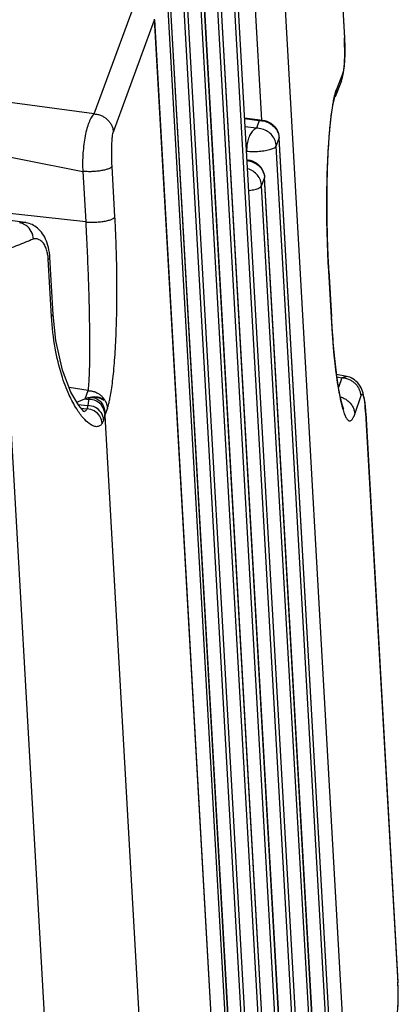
# Model space of a CAD drawing. Header units: inches. Extents: x -4 to 262, y 56 to 231.
# Tile 156 of 162: x 129.484 to 130.283, y 175.685 to 177.759. Entities that reach past the tile are written whole.
import ezdxf

# ---------------------------------------------------------------- set-up
doc = ezdxf.new("R2010")
doc.units = ezdxf.units.IN
doc.header["$LTSCALE"] = 1.2
doc.header["$MEASUREMENT"] = 0
doc.layers.get('0').update_dxf_attribs({"linetype": 'CONTINUOUS'})
doc.layers.add('6_ALL_SURFS', color=7, linetype='CONTINUOUS')
doc.layers.add('7_ALL_FEATURES', color=7, linetype='CONTINUOUS')

msp = doc.modelspace()

# ---------------------------------------------------------------- linework, layer by layer
at = {"color": 7, "linetype": 'Continuous'}
for p, q in [((129.445, 177.2598), (129.7142, 172.5149)), ((129.6639, 176.9248), (129.6692, 176.9403)), ((129.6639, 176.9248), (129.8785, 173.1431))]:
    msp.add_line(p, q, dxfattribs=at)
at = {"layer": '6_ALL_SURFS', "color": 7, "linetype": 'Continuous'}
for p, q in [((130.2051, 174.4474), (130.0314, 177.5103)), ((130.1743, 174.3637), (130.0006, 177.4266))]:
    msp.add_line(p, q, dxfattribs=at)
at = {"layer": '7_ALL_FEATURES', "color": 7, "linetype": 'Continuous'}
for p, q in [((129.9222, 178.1774), (130.1908, 173.4432)), ((129.9224, 178.1784), (130.191, 173.4443)), ((130.1848, 173.4269), (129.9162, 178.1611)), ((129.8914, 178.0936), (130.16, 173.3595)), ((129.8916, 178.0947), (130.1602, 173.3605)), ((130.154, 173.3431), (129.8854, 178.0773)), ((129.8606, 178.0099), (130.1292, 173.2757)), ((129.8608, 178.0109), (130.1294, 173.2768)), ((130.2536, 174.0931), (130.0321, 177.9974)), ((130.1232, 173.2594), (129.8547, 177.9935)), ((129.9948, 177.5476), (129.9698, 177.9868)), ((130.1533, 177.9939), (130.1688, 177.72)), ((130.1534, 177.995), (130.169, 177.7211)), ((129.7948, 177.9185), (130.0707, 173.0539)), ((130.0709, 173.0549), (129.7949, 177.9196)), ((129.8299, 177.9261), (130.0985, 173.1919)), ((129.83, 177.9272), (130.0986, 173.193)), ((129.7897, 177.9012), (130.0657, 173.0366)), ((130.0925, 173.1756), (129.8239, 177.9098)), ((129.6414, 177.5606), (129.7282, 177.7968)), ((129.6818, 177.5231), (129.7685, 177.7592)), ((129.7685, 177.7592), (130.0371, 173.0251)), ((130.0373, 173.0261), (129.7687, 177.7603)), ((130.169, 177.721), (130.1688, 177.72)), ((130.1688, 177.72), (130.1695, 177.7016)), ((130.169, 177.721), (130.169, 177.721)), ((130.169, 177.6659), (130.1698, 177.6882)), ((130.1671, 177.648), (130.169, 177.6659)), ((130.1654, 177.6463), (130.1519, 177.6124)), ((130.1627, 177.6303), (130.1654, 177.6463)), ((130.1638, 177.6337), (130.1671, 177.648)), ((130.1627, 177.6303), (130.1492, 177.5964)), ((129.6414, 177.5606), (129.2554, 177.6128)), ((129.9579, 177.5527), (129.9965, 177.5477)), ((129.958, 177.5508), (129.9892, 177.5468)), ((129.9892, 177.5468), (129.9832, 177.5304)), ((129.9892, 177.5468), (129.9965, 177.5477)), ((129.9832, 177.5304), (129.959, 177.5332)), ((130.028, 177.5228), (130.0286, 177.5213)), ((130.0252, 177.4929), (130.0312, 177.5093)), ((130.0312, 177.5093), (130.0314, 177.5103)), ((130.205, 174.4464), (130.0312, 177.5093)), ((130.0314, 177.5103), (130.0314, 177.5103)), ((130.199, 174.4301), (130.0252, 177.4929)), ((129.9629, 177.4643), (129.9657, 177.464)), ((129.9629, 177.464), (129.9657, 177.464)), ((129.6173, 177.4397), (129.6234, 177.3332)), ((129.6851, 177.3439), (129.679, 177.4503)), ((129.9972, 177.439), (129.9978, 177.4376)), ((130.1324, 177.4375), (130.1322, 177.4286)), ((129.9944, 177.4092), (130.0004, 177.4255)), ((130.0004, 177.4255), (130.0006, 177.4266)), ((130.1742, 174.3626), (130.0004, 177.4255)), ((130.0006, 177.4266), (130.0006, 177.4266)), ((130.1682, 174.3463), (129.9944, 177.4092)), ((129.6234, 177.3332), (129.2153, 177.3776)), ((129.496, 177.3319), (129.3666, 177.349)), ((129.497, 177.3318), (129.496, 177.3319)), ((129.545, 177.2791), (129.5438, 177.2837)), ((129.5514, 177.1342), (129.5446, 177.2545)), ((129.5477, 177.2625), (129.5469, 177.2687)), ((129.548, 177.2587), (129.5477, 177.2625)), ((129.548, 177.2586), (129.548, 177.2586)), ((129.5548, 177.138), (129.548, 177.2586)), ((130.1358, 177.2302), (130.1349, 177.2467)), ((130.1358, 177.2302), (130.1356, 177.2293)), ((130.1358, 177.2304), (130.1358, 177.2302)), ((130.1358, 177.2304), (130.1413, 177.1336)), ((130.1356, 177.2293), (130.1411, 177.1325)), ((129.5514, 177.1342), (129.5548, 177.138)), ((129.5605, 177.0835), (129.5549, 177.138)), ((130.1413, 177.1335), (130.1411, 177.1325)), ((130.1413, 177.1336), (130.1413, 177.1335)), ((130.174, 177.0078), (130.1522, 177.0121)), ((130.1529, 177.0066), (130.1631, 177.0045)), ((130.1631, 177.0045), (130.1563, 176.9846)), ((130.174, 177.0078), (130.1631, 177.0045)), ((129.6284, 176.9777), (129.5887, 176.9841)), ((129.6046, 176.9536), (129.6215, 176.9604)), ((129.6215, 176.9604), (129.6297, 176.9593)), ((129.6223, 176.9607), (129.6284, 176.9777)), ((129.6317, 176.963), (129.6297, 176.9593)), ((129.6465, 176.9638), (129.6449, 176.964)), ((129.6596, 176.9602), (129.6615, 176.9571)), ((130.1907, 176.9284), (130.2039, 176.9672)), ((129.6073, 176.9489), (129.6276, 176.9462)), ((129.6135, 176.941), (129.6261, 176.9394)), ((129.659, 176.9591), (129.6602, 176.9583)), ((129.6602, 176.9583), (129.6615, 176.9571)), ((130.1613, 176.955), (130.1631, 176.9475)), ((129.6635, 176.933), (129.6635, 176.9297)), ((129.6635, 176.933), (129.6639, 176.9248)), ((130.2136, 176.9307), (130.2817, 175.7303)), ((130.2137, 176.9294), (130.2138, 176.9297)), ((130.2138, 176.9305), (130.2818, 175.7324)), ((130.2816, 175.7313), (130.2818, 175.732)), ((130.2823, 175.717), (130.2817, 175.7303)), ((130.2818, 175.732), (130.2818, 175.7324)), ((130.2824, 175.7154), (130.2823, 175.717)), ((130.2824, 175.712), (130.2824, 175.7154))]:
    msp.add_line(p, q, dxfattribs=at)
for points in [[(130.1698, 177.6882), (130.1693, 177.7133), (130.169, 177.7209)], [(130.1349, 177.2467), (130.1331, 177.2898), (130.132, 177.3361), (130.1318, 177.3846), (130.1325, 177.4332), (130.1343, 177.4793), (130.1371, 177.5206), (130.1406, 177.5543), (130.1444, 177.5785), (130.1479, 177.5929), (130.149, 177.5963)], [(129.5077, 177.3288), (129.5046, 177.33), (129.5014, 177.3309), (129.4983, 177.3316), (129.4974, 177.3317)], [(129.5164, 177.3242), (129.5135, 177.326), (129.5106, 177.3275), (129.5077, 177.3288)], [(129.5438, 177.2837), (129.5424, 177.2881), (129.5408, 177.2925), (129.539, 177.2968), (129.5371, 177.3009), (129.535, 177.3047), (129.5326, 177.3083), (129.5302, 177.3117), (129.5276, 177.3147), (129.5249, 177.3175), (129.5221, 177.32), (129.5193, 177.3223), (129.5164, 177.3242)], [(129.5469, 177.2687), (129.546, 177.2741), (129.545, 177.2791)], [(130.1428, 177.1089), (130.1414, 177.1311), (130.1413, 177.1335)], [(130.1674, 176.9388), (130.1674, 176.9389), (130.1669, 176.94), (130.1659, 176.9424), (130.1647, 176.9461), (130.1632, 176.9511), (130.1617, 176.9574), (130.16, 176.9649), (130.1582, 176.9736), (130.1564, 176.9835), (130.1546, 176.9947), (130.1528, 177.0071), (130.151, 177.0206), (130.1493, 177.0354), (130.1476, 177.0516), (130.1459, 177.0691), (130.1443, 177.0882), (130.1428, 177.1089)], [(129.6209, 176.9332), (129.6198, 176.934), (129.6089, 176.9461), (129.5922, 176.9748), (129.5745, 177.0211), (129.5605, 177.0835)], [(130.1932, 176.9977), (130.19, 177.0003), (130.1867, 177.0025), (130.1833, 177.0044), (130.18, 177.0059), (130.1769, 177.007), (130.174, 177.0078)], [(130.2109, 176.9594), (130.2101, 176.9641), (130.2092, 176.9684), (130.2082, 176.9725), (130.207, 176.9763), (130.2057, 176.98), (130.204, 176.9837), (130.2019, 176.9874), (130.1992, 176.9912), (130.1963, 176.9946), (130.1932, 176.9977)], [(130.2129, 176.9418), (130.2123, 176.9482), (130.2116, 176.9541), (130.2109, 176.9594)], [(130.2137, 176.9299), (130.2134, 176.9347), (130.2129, 176.9418)], [(130.2825, 175.7047), (130.2823, 175.7191), (130.2817, 175.7323)], [(130.2819, 175.6801), (130.2824, 175.6915), (130.2825, 175.7047)]]:
    msp.add_lwpolyline(points, dxfattribs=at)
for points, start_tangent, end_tangent in [([(127.8172, 177.7836), (127.8737, 177.7734), (127.9302, 177.7632), (127.9866, 177.753), (128.043, 177.7427), (128.0993, 177.7323), (128.1555, 177.722), (128.268, 177.7011), (128.3803, 177.6801), (128.4926, 177.6588), (128.717, 177.6157), (128.9415, 177.5722), (129.1663, 177.5284), (129.3915, 177.4843), (129.6173, 177.4397)], (0.984301, -0.176501), (0.980949, -0.194264)), ([(130.1695, 177.7016), (130.1695, 177.7008), (130.1696, 177.6948), (130.1695, 177.6836), (130.1691, 177.6734), (130.1685, 177.6645), (130.1676, 177.6569), (130.1666, 177.6509), (130.166, 177.6484), (130.1657, 177.6473), (130.1654, 177.6463)], (0.01953, -0.999809), (-0.30797, -0.951396)), ([(130.1519, 177.6124), (130.1503, 177.6081), (130.1489, 177.6033), (130.1472, 177.5969)], (-0.364928, -0.931036), (-0.232938, -0.972492)), ([(130.1519, 177.6124), (130.1519, 177.6087), (130.1515, 177.605), (130.1496, 177.5978), (130.1491, 177.5965)], (0.054745, -0.9985), (-0.379968, -0.925)), ([(130.1472, 177.5969), (130.146, 177.5917), (130.1439, 177.5806)], (-0.232938, -0.972492), (-0.170866, -0.985294)), ([(130.1439, 177.5806), (130.1434, 177.5775), (130.1409, 177.5608), (130.1401, 177.5539)], (-0.170866, -0.985294), (-0.118363, -0.99297)), ([(129.6414, 177.5606), (129.6385, 177.5578), (129.6357, 177.5539), (129.6331, 177.5491), (129.6306, 177.5435), (129.6283, 177.5371), (129.6261, 177.5301), (129.6224, 177.5143), (129.6196, 177.4967), (129.6177, 177.478), (129.6169, 177.4588), (129.6169, 177.4492), (129.6171, 177.4444), (129.6173, 177.4397)], (-0.780083, -0.625676), (0.056674, -0.998393)), ([(129.6414, 177.5606), (129.6433, 177.5605), (129.6451, 177.5604), (129.6489, 177.5598), (129.6526, 177.5588), (129.6561, 177.5575), (129.6628, 177.5539), (129.6688, 177.5492), (129.6739, 177.5436), (129.6778, 177.5373), (129.6805, 177.5304), (129.6818, 177.5231)], (0.999962, -0.008749), (0.057901, -0.998322)), ([(129.9892, 177.5468), (130.0008, 177.5452)], (0.999979, -0.006427), (0.965828, -0.259182)), ([(129.9965, 177.5477), (130.0137, 177.5413)], (0.991935, -0.126745), (0.831559, -0.555436)), ([(130.0008, 177.5452), (130.0123, 177.5403)], (0.965828, -0.259182), (0.854973, -0.518672)), ([(130.0137, 177.5413), (130.0263, 177.5276), (130.0314, 177.5103)], (0.831559, -0.555436), (0.056642, -0.998395)), ([(130.1401, 177.5539), (130.1387, 177.5414), (130.1367, 177.5197), (130.135, 177.4958), (130.1336, 177.4702), (130.1324, 177.4375)], (-0.118363, -0.99297), (-0.027879, -0.999611)), ([(129.679, 177.4503), (129.6789, 177.4533), (129.6787, 177.4562), (129.6785, 177.4621), (129.6783, 177.4737), (129.6783, 177.4849), (129.6786, 177.4953), (129.6791, 177.5046), (129.6798, 177.5126), (129.6807, 177.5188), (129.6812, 177.5212), (129.6818, 177.5231)], (-0.05964, 0.99822), (0.300234, 0.953866)), ([(129.9832, 177.5304), (129.9764, 177.5257), (129.9704, 177.5176), (129.9659, 177.5069), (129.9633, 177.4948), (129.9629, 177.4824)], (-0.923588, -0.383387), (0.056642, -0.998395)), ([(130.0252, 177.4929), (130.0226, 177.5048), (130.0163, 177.5155), (130.007, 177.5238), (129.9956, 177.5289), (129.9832, 177.5304)], (-0.056642, 0.998395), (-0.999536, -0.030473)), ([(130.0123, 177.5403), (130.0221, 177.5321), (130.028, 177.5228)], (0.854973, -0.518672), (0.407428, -0.913237)), ([(130.0286, 177.5213), (130.0303, 177.5157)], (0.368268, -0.92972), (0.219185, -0.975683)), ([(130.0303, 177.5157), (130.0312, 177.5093)], (0.219185, -0.975683), (0.049877, -0.998755)), ([(129.9629, 177.4824), (129.9754, 177.4817), (129.9892, 177.4821), (130.0024, 177.4837), (130.0137, 177.4863), (130.0216, 177.4895), (130.0252, 177.4929)], (0.993469, -0.114102), (0.344957, 0.938618)), ([(129.963, 177.4627), (129.97, 177.4614)], (0.994072, -0.108724), (0.965828, -0.259182)), ([(129.9657, 177.464), (129.9829, 177.4575)], (0.991935, -0.126745), (0.831559, -0.555436)), ([(129.97, 177.4614), (129.9816, 177.4565)], (0.965828, -0.259182), (0.854973, -0.518672)), ([(129.679, 177.4503), (129.6782, 177.449), (129.6776, 177.4484), (129.6767, 177.4477), (129.6747, 177.4465), (129.672, 177.4452), (129.6688, 177.4441), (129.6651, 177.443), (129.6566, 177.4412), (129.6519, 177.4404), (129.6469, 177.4398), (129.6367, 177.4391), (129.6315, 177.439), (129.6266, 177.4391), (129.6218, 177.4393), (129.6195, 177.4395), (129.6173, 177.4397)], (-0.330848, -0.943684), (-0.994157, 0.107943)), ([(129.9944, 177.4092), (129.9918, 177.4211), (129.9855, 177.4317), (129.9762, 177.44), (129.9648, 177.4452), (129.964, 177.4454)], (-0.056642, 0.998395), (-0.968306, 0.249768)), ([(129.9816, 177.4565), (129.9913, 177.4483), (129.9972, 177.439)], (0.854973, -0.518672), (0.407428, -0.913237)), ([(129.9829, 177.4575), (129.9956, 177.4438), (130.0006, 177.4266)], (0.831559, -0.555436), (0.056642, -0.998395)), ([(129.9978, 177.4376), (129.9995, 177.4319)], (0.368268, -0.92972), (0.219185, -0.975683)), ([(129.9995, 177.4319), (130.0004, 177.4255)], (0.219185, -0.975683), (0.049877, -0.998755)), ([(130.1322, 177.4286), (130.1319, 177.4151), (130.1317, 177.3556), (130.1328, 177.2932), (130.134, 177.2614), (130.1348, 177.2453), (130.1356, 177.2293)], (-0.023516, -0.999723), (0.059579, -0.998224)), ([(129.9666, 177.3992), (129.9716, 177.4), (129.9829, 177.4025), (129.9908, 177.4057), (129.9944, 177.4092)], (0.991529, 0.129887), (0.344957, 0.938618)), ([(129.6234, 177.3332), (129.6276, 177.3329), (129.6321, 177.3326), (129.6417, 177.3326), (129.6522, 177.3333), (129.6626, 177.3347), (129.6674, 177.3356), (129.6717, 177.3367), (129.6755, 177.3378), (129.6786, 177.339), (129.6811, 177.3402), (129.683, 177.3414), (129.6837, 177.342), (129.6843, 177.3426), (129.6851, 177.3439)], (0.994153, -0.107984), (0.332695, 0.943034)), ([(129.6731, 176.9545), (129.6751, 176.9639), (129.6778, 176.9795), (129.6802, 176.9976), (129.6825, 177.0184), (129.6844, 177.0415), (129.6861, 177.0666), (129.6874, 177.0935), (129.6891, 177.1512), (129.6893, 177.213), (129.688, 177.2776), (129.6868, 177.3106), (129.686, 177.3272), (129.6851, 177.3439)], (0.22645, 0.974023), (-0.05949, 0.998229)), ([(129.4953, 177.3274), (129.4841, 177.3311)], (-0.866364, 0.499413), (-0.995469, 0.095086)), ([(129.4891, 177.3319), (129.4844, 177.3312)], (-0.983462, -0.181113), (-0.994529, 0.104461)), ([(129.496, 177.3319), (129.493, 177.3321), (129.4891, 177.3319)], (-0.993351, 0.115129), (-0.983462, -0.181113)), ([(129.5086, 177.3131), (129.4982, 177.3255), (129.4953, 177.3274)], (-0.461255, 0.887268), (-0.866364, 0.499413)), ([(129.5131, 177.2972), (129.5086, 177.3131)], (-0.062281, 0.998059), (-0.461255, 0.887268)), ([(129.6234, 177.3332), (129.6242, 177.3184), (129.6249, 177.3037), (129.6263, 177.2744), (129.6286, 177.2171), (129.6303, 177.1625), (129.6313, 177.1118), (129.6316, 177.0883), (129.6316, 177.0664), (129.6315, 177.0463), (129.6312, 177.0282), (129.6306, 177.0122), (129.6299, 176.9985), (129.6291, 176.9869), (129.6287, 176.982), (129.6284, 176.9777)], (0.053902, -0.998546), (-0.079802, -0.996811)), ([(129.5128, 177.2971), (129.4969, 177.2903), (129.4799, 177.2836), (129.4619, 177.277), (129.4431, 177.2706)], (-0.916357, -0.400362), (-0.948573, -0.316558)), ([(129.5342, 177.2883), (129.5309, 177.292), (129.5273, 177.2948), (129.5239, 177.2965), (129.5208, 177.2973), (129.518, 177.2976), (129.5153, 177.2974), (129.5128, 177.2971)], (-0.597426, 0.801924), (-0.980096, -0.198524)), ([(129.5423, 177.2698), (129.5409, 177.2745), (129.5392, 177.2793), (129.537, 177.284), (129.5342, 177.2883)], (-0.239606, 0.97087), (-0.597426, 0.801924)), ([(129.5446, 177.2552), (129.5444, 177.2567), (129.544, 177.2608), (129.5432, 177.2653), (129.5423, 177.2698)], (0.143703, 0.989621), (-0.239606, 0.97087)), ([(129.5446, 177.2545), (129.5476, 177.2569), (129.5479, 177.2586)], (0.8867, 0.462346), (-0.041288, 0.999147)), ([(129.6045, 176.9391), (129.5887, 176.9685), (129.5728, 177.0105), (129.5592, 177.067), (129.5514, 177.1342)], (-0.534017, 0.845474), (-0.056807, 0.998385)), ([(130.1411, 177.1325), (130.1421, 177.1166), (130.1431, 177.1013), (130.1453, 177.0724), (130.1479, 177.0457), (130.1506, 177.0213), (130.1536, 176.999), (130.1567, 176.9791), (130.1599, 176.9616), (130.1613, 176.955)], (0.05358, -0.998564), (0.218141, -0.975917)), ([(130.1732, 177.0031), (130.1706, 177.0037), (130.1687, 177.004), (130.1669, 177.0043), (130.165, 177.0045), (130.164, 177.0045), (130.1631, 177.0045)], (-0.963966, 0.266024), (-0.999999, -0.001191)), ([(130.2002, 176.9808), (130.1999, 176.9814), (130.1959, 176.9877), (130.1907, 176.9933), (130.1847, 176.9979), (130.1779, 177.0015), (130.1743, 177.0027), (130.1732, 177.0031)], (-0.43827, 0.898844), (-0.963966, 0.266024)), ([(129.6216, 176.9605), (129.6365, 176.9647)], (0.927774, 0.373143), (0.990666, 0.136312)), ([(129.6216, 176.9604), (129.6261, 176.962), (129.6307, 176.9632), (129.6392, 176.9643), (129.6449, 176.964)], (0.928958, 0.370184), (0.991443, -0.130544)), ([(129.6284, 176.9777), (129.632, 176.9775), (129.6356, 176.977), (129.6428, 176.975)], (0.999999, 0.001191), (0.93875, -0.344598)), ([(129.6319, 176.9631), (129.6431, 176.9641), (129.6465, 176.9638)], (0.97713, 0.212641), (0.991535, -0.129838)), ([(129.6319, 176.9631), (129.6399, 176.963), (129.6491, 176.9593), (129.6568, 176.9523)], (0.977505, 0.21091), (0.61056, -0.79197)), ([(129.6365, 176.9647), (129.6489, 176.9645)], (0.990666, 0.136312), (0.983252, -0.182252)), ([(129.6428, 176.975), (129.6431, 176.9749), (129.6501, 176.9715), (129.6564, 176.9668), (129.6565, 176.9667)], (0.93875, -0.344598), (0.734557, -0.678546)), ([(129.6465, 176.9638), (129.6531, 176.9622)], (0.991535, -0.129838), (0.939181, -0.343423)), ([(129.6489, 176.9645), (129.6596, 176.9602)], (0.983252, -0.182252), (0.819934, -0.572458)), ([(129.6531, 176.9622), (129.659, 176.9591)], (0.939181, -0.343423), (0.820093, -0.57223)), ([(129.6565, 176.9667), (129.6616, 176.961), (129.6655, 176.9544), (129.6658, 176.9539)], (0.734557, -0.678546), (0.411848, -0.911253)), ([(130.1604, 176.9643), (130.1645, 176.963), (130.1716, 176.9595), (130.1779, 176.9548), (130.1823, 176.95)], (0.966636, -0.256154), (0.614205, -0.789147)), ([(130.2039, 176.9672), (130.2034, 176.9708), (130.2026, 176.9744), (130.2002, 176.9808)], (-0.058556, 0.998284), (-0.43827, 0.898844)), ([(130.2039, 176.9672), (130.2042, 176.968), (130.2045, 176.9686), (130.2049, 176.9692), (130.2052, 176.9696), (130.2055, 176.9699), (130.2059, 176.97), (130.2062, 176.9701), (130.2066, 176.97), (130.2069, 176.9699), (130.2072, 176.9695), (130.2076, 176.9691), (130.2079, 176.9685), (130.2086, 176.967), (130.2093, 176.965), (130.21, 176.9625), (130.2106, 176.9594), (130.2108, 176.9586)], (0.351351, 0.936244), (0.176976, -0.984215)), ([(129.6261, 176.9394), (129.6238, 176.9356), (129.62, 176.9338)], (-0.362691, -0.931909), (-0.990474, -0.137703)), ([(129.6276, 176.9462), (129.6272, 176.9435), (129.6267, 176.9412), (129.6261, 176.9394)], (-0.086668, -0.996237), (-0.363878, -0.931447)), ([(129.6579, 176.9084), (129.6532, 176.9237), (129.6416, 176.935), (129.6261, 176.9394)], (-0.046713, 0.998908), (-0.999632, 0.027128)), ([(129.6297, 176.9593), (129.629, 176.9528), (129.6276, 176.9462)], (-0.042064, -0.999115), (-0.268483, -0.963285)), ([(129.6613, 176.9161), (129.6561, 176.9315), (129.6438, 176.9425), (129.6276, 176.9462)], (-0.056993, 0.998375), (-0.999603, -0.028185)), ([(129.6635, 176.9297), (129.6583, 176.945), (129.646, 176.9559), (129.6297, 176.9593)], (-0.056757, 0.998388), (-0.999063, -0.043282)), ([(129.6568, 176.9523), (129.6619, 176.9424), (129.6635, 176.933)], (0.61056, -0.79197), (0.047578, -0.998868)), ([(129.6658, 176.9539), (129.6681, 176.9473), (129.6692, 176.9403)], (0.411848, -0.911253), (0.058205, -0.998305)), ([(129.6692, 176.9403), (129.6707, 176.9453), (129.6722, 176.9509), (129.6731, 176.9545)], (0.318488, 0.947927), (0.22645, 0.974023)), ([(130.1631, 176.9475), (130.1633, 176.9467), (130.1651, 176.9402), (130.1669, 176.9343), (130.1686, 176.9292), (130.1704, 176.9248), (130.1722, 176.9212), (130.174, 176.9182), (130.1758, 176.9161), (130.1776, 176.9146), (130.1793, 176.9139), (130.1802, 176.9138), (130.181, 176.9139), (130.1827, 176.9146), (130.1843, 176.916), (130.186, 176.9181), (130.1876, 176.9209), (130.1883, 176.9225), (130.1891, 176.9243), (130.1907, 176.9284)], (0.242771, -0.970084), (0.326852, 0.945076)), ([(130.1823, 176.95), (130.187, 176.9424), (130.1895, 176.9354), (130.1907, 176.9284)], (0.614205, -0.789147), (0.058938, -0.998262)), ([(130.2108, 176.9586), (130.2118, 176.9517), (130.2129, 176.9418), (130.2133, 176.936), (130.2135, 176.9329), (130.2137, 176.9307)], (0.176976, -0.984215), (0.057633, -0.998338)), ([(129.6114, 176.9289), (129.6045, 176.9391)], (-0.592527, 0.80555), (-0.534017, 0.845474)), ([(129.6579, 176.9084), (129.6539, 176.9041), (129.6482, 176.9019), (129.6406, 176.903), (129.6308, 176.9084), (129.6187, 176.9198), (129.6114, 176.9289)], (-0.543874, -0.839167), (-0.592527, 0.80555)), ([(129.6635, 176.9297), (129.6628, 176.9229), (129.6613, 176.9161)], (-0.042128, -0.999112), (-0.268647, -0.963239)), ([(129.6613, 176.9161), (129.6603, 176.913), (129.6591, 176.9105), (129.6579, 176.9084)], (-0.268646, -0.963239), (-0.5449, -0.838501)), ([(130.2782, 175.6576), (130.2803, 175.6671), (130.2817, 175.6811), (130.2824, 175.698), (130.2824, 175.712)], (0.323868, 0.946102), (-0.01336, 0.999911))]:
    msp.add_spline(points, degree=3, dxfattribs=dict(at, start_tangent=start_tangent, end_tangent=end_tangent))

doc.saveas('drawing.dxf')
